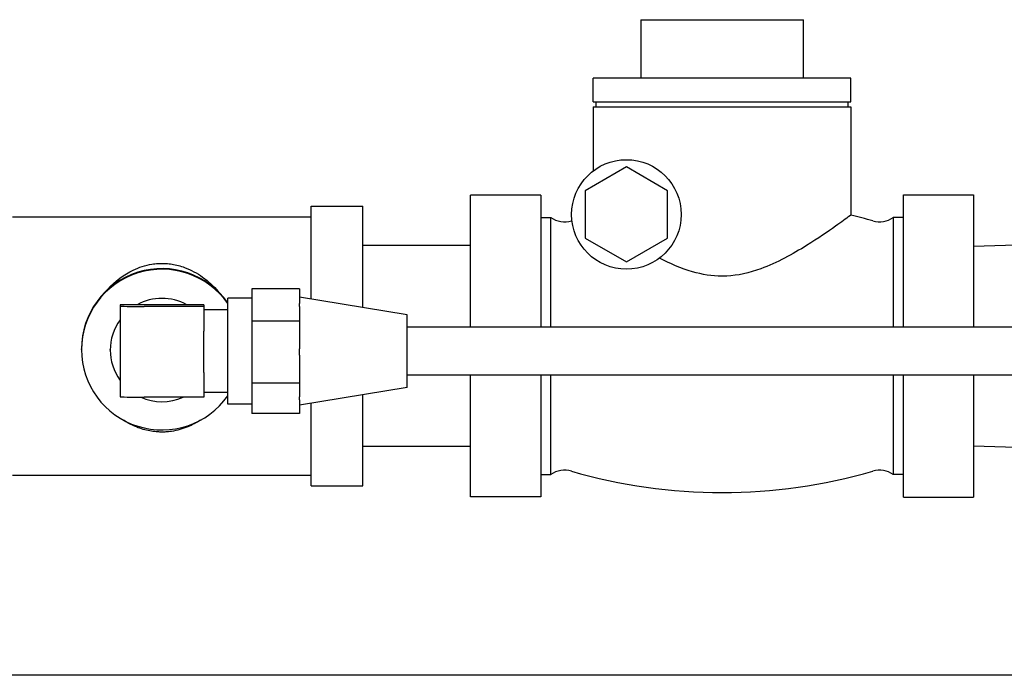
# Model space of a CAD drawing. Header units: inches. Extents: x 12 to 564, y 10 to 374.
# Tile 20 of 158: x 57.85 to 62.99, y 120.99 to 124.42. Entities that reach past the tile are written whole.
import ezdxf

# ---------------------------------------------------------------- set-up
doc = ezdxf.new("R2010")
doc.units = ezdxf.units.IN
doc.header["$LTSCALE"] = 16
doc.header["$MEASUREMENT"] = 0
doc.layers.add('Visible (ANSI)', color=7, linetype='Continuous', lineweight=30)

msp = doc.modelspace()

# ---------------------------------------------------------------- linework, layer by layer
at = {"layer": 'Visible (ANSI)'}
for p, q in [((61.0926, 124.42), (61.1551, 124.42)), ((61.0926, 124.42), (61.0926, 124.115)), ((61.1551, 124.42), (61.8801, 124.42)), ((61.8801, 124.42), (61.9426, 124.42)), ((61.9426, 124.115), (61.9426, 124.42)), ((62.1911, 124.115), (60.8441, 124.115)), ((60.8441, 123.99), (60.8441, 124.115)), ((62.1911, 123.99), (62.1911, 124.115)), ((60.8441, 123.99), (62.1911, 123.99)), ((60.8593, 123.965), (60.8593, 123.99)), ((62.1759, 123.965), (62.1759, 123.99)), ((60.8441, 123.965), (62.1911, 123.965)), ((60.8441, 123.965), (60.8441, 123.6299)), ((62.1911, 123.965), (62.1911, 123.3993)), ((61.0176, 123.6508), (60.8026, 123.5266)), ((61.2326, 123.5266), (61.0176, 123.6508)), ((60.2036, 123.4948), (60.2036, 123.5032)), ((60.5701, 123.5032), (60.2036, 123.5032)), ((60.2036, 123.132), (60.2036, 123.4948)), ((60.5701, 123.5032), (60.5701, 123.4948)), ((60.5701, 123.4948), (60.5701, 123.132)), ((60.8026, 123.5266), (60.8026, 123.2784)), ((61.2326, 123.2784), (61.2326, 123.5266)), ((62.4651, 123.4966), (62.4651, 123.505)), ((62.4651, 123.505), (62.8316, 123.505)), ((62.4651, 123.1328), (62.4651, 123.4966)), ((62.8316, 123.505), (62.8316, 123.4966)), ((62.8316, 123.4966), (62.8316, 123.1328)), ((59.3706, 122.9599), (59.3706, 123.445)), ((59.3706, 123.445), (59.6406, 123.445)), ((59.6406, 122.9155), (59.6406, 123.445)), ((57.8106, 123.39), (59.3706, 123.39)), ((60.5701, 123.3865), (60.6231, 123.3865)), ((60.6231, 122.8135), (60.6231, 123.3865)), ((62.4121, 123.3865), (62.4121, 122.8135)), ((62.4651, 123.3865), (62.4121, 123.3865)), ((60.8026, 123.2784), (61.0176, 123.1542)), ((61.0176, 123.1542), (61.2326, 123.2784)), ((60.2036, 123.24), (59.6406, 123.24)), ((62.8316, 123.2364), (63.213, 123.2484)), ((60.2036, 123.0779), (60.2036, 123.132)), ((60.5701, 123.132), (60.5701, 123.0779)), ((62.4651, 123.0787), (62.4651, 123.1328)), ((62.8316, 123.1328), (62.8316, 123.0787)), ((60.2036, 122.8135), (60.2036, 123.0779)), ((60.5701, 123.0779), (60.5701, 122.8135)), ((62.4651, 122.8135), (62.4651, 123.0787)), ((62.8316, 123.0787), (62.8316, 122.8135)), ((59.3096, 123.013), (59.0596, 123.013)), ((59.0596, 123.013), (59.0596, 122.8455)), ((59.3096, 123.013), (59.3096, 122.9379)), ((58.9346, 122.4115), (58.9346, 122.9645)), ((59.0596, 122.9645), (58.9346, 122.9645)), ((59.8721, 122.8775), (59.3096, 122.97)), ((58.4612, 122.9309), (58.3721, 122.9309)), ((58.3721, 122.9309), (58.3721, 122.9238)), ((58.3721, 122.9238), (58.3721, 122.4499)), ((58.7199, 122.9309), (58.4612, 122.9309)), ((58.8096, 122.9216), (58.4971, 122.9216)), ((58.8096, 122.9309), (58.7199, 122.9309)), ((58.8096, 122.9309), (58.8096, 122.9216)), ((58.8096, 122.9216), (58.8096, 122.7929)), ((59.3096, 122.9206), (59.3096, 122.9379)), ((59.3096, 122.9206), (59.3096, 122.8455)), ((58.9346, 122.9045), (58.8096, 122.9045)), ((59.8721, 122.4985), (59.8721, 122.8775)), ((59.0596, 122.8455), (59.0596, 122.5205)), ((59.3096, 122.8455), (59.0596, 122.8455)), ((59.3096, 122.8455), (59.3096, 122.6998)), ((59.8722, 122.5635), (59.8722, 122.8135)), ((65.0552, 122.8135), (59.8722, 122.8135)), ((58.8096, 122.5765), (58.8096, 122.7929)), ((58.1706, 122.6961), (58.1706, 122.6998)), ((58.3206, 122.694), (58.3206, 122.6961)), ((59.3096, 122.6663), (59.3096, 122.6998)), ((59.3096, 122.6663), (59.3096, 122.5205)), ((58.8096, 122.5765), (58.8096, 122.4477)), ((65.0552, 122.5635), (59.8722, 122.5635)), ((60.2036, 122.3521), (60.2036, 122.5635)), ((60.5701, 122.5635), (60.5701, 122.3521)), ((60.6231, 122.0435), (60.6231, 122.5635)), ((62.4121, 122.5635), (62.4121, 122.0435)), ((62.4651, 122.3513), (62.4651, 122.5635)), ((62.8316, 122.5635), (62.8316, 122.3513)), ((59.3096, 122.5205), (59.0596, 122.5205)), ((59.0596, 122.5205), (59.0596, 122.363)), ((59.3096, 122.5205), (59.3096, 122.4499)), ((59.8721, 122.4985), (59.3096, 122.406)), ((58.8096, 122.4477), (58.4971, 122.4477)), ((58.9346, 122.4715), (58.8096, 122.4715)), ((59.3096, 122.4336), (59.3096, 122.4499)), ((59.6406, 121.985), (59.6406, 122.4604)), ((59.0596, 122.4115), (58.9346, 122.4115)), ((59.3096, 122.4336), (59.3096, 122.363)), ((59.3706, 121.985), (59.3706, 122.416)), ((59.3096, 122.363), (59.0596, 122.363)), ((60.2036, 122.298), (60.2036, 122.3521)), ((60.5701, 122.3521), (60.5701, 122.298)), ((62.4651, 122.2971), (62.4651, 122.3513)), ((62.8316, 122.3513), (62.8316, 122.2971)), ((60.2036, 121.9351), (60.2036, 122.298)), ((60.5701, 122.298), (60.5701, 121.9351)), ((62.4651, 121.9334), (62.4651, 122.2971)), ((62.8316, 122.2971), (62.8316, 121.9334)), ((60.2036, 122.19), (59.6406, 122.19)), ((62.8316, 122.1935), (63.213, 122.1816)), ((57.8106, 122.04), (59.3706, 122.04)), ((60.5701, 122.0435), (60.6231, 122.0435)), ((62.4651, 122.0435), (62.4121, 122.0435)), ((59.3706, 121.985), (59.6406, 121.985)), ((60.2036, 121.9268), (60.2036, 121.9351)), ((60.5701, 121.9351), (60.5701, 121.9268)), ((62.4651, 121.925), (62.4651, 121.9334)), ((62.8316, 121.9334), (62.8316, 121.925)), ((60.5701, 121.9268), (60.2036, 121.9268)), ((62.4651, 121.925), (62.8316, 121.925)), ((65.2711, 120.9945), (56.7199, 120.9945))]:
    msp.add_line(p, q, dxfattribs=at)
msp.add_circle((61.0176, 123.4025), 0.286, dxfattribs=at)
for centre, radius, start, end in [((60.6951, 123.4887), 0.125, 234.8203, 286.2253), ((61.5176, 120.6623), 2.8187, 73.7747, 76.1758), ((62.3401, 123.4887), 0.125, 253.7747, 305.1797), ((61.5176, 120.6623), 2.8187, 106.1519, 106.2253), ((60.6951, 121.9413), 0.125, 73.7747, 125.1797), ((61.5176, 124.7677), 2.8187, 253.7747, 286.2253), ((62.3401, 121.9413), 0.125, 54.8203, 106.2253)]:
    msp.add_arc(centre, radius, start, end, dxfattribs=at)
for centre, major_axis, ratio, start_param, end_param in [((58.5906, 122.6998), (-0.42, 0), 0.999848, 3.75264, 6.283185), ((58.5906, 122.6961), (-0.42, 0), 0.999848, 3.75264, 8.813731), ((58.5906, 122.694), (-0.27, 0), 0.999848, 4.212796, 5.211982), ((58.4971, 122.9238), (-0.125, 0), 0.017457, 0, 1.570796), ((58.5906, 122.694), (-0.27, 0), 0.999848, 5.655279, 6.911092), ((58.4971, 122.4499), (-0.125, 0), 0.017457, 0, 1.570796), ((58.5906, 122.694), (0.27, 0), 0.999848, 4.289857, 5.134733)]:
    msp.add_ellipse(centre, major_axis=major_axis, ratio=ratio, start_param=start_param, end_param=end_param, dxfattribs=at)
for points, knots in [([(62.1911, 123.3992), (62.1911, 123.3992), (62.1875, 123.3966), (62.1674, 123.3818), (62.1432, 123.3641), (62.0705, 123.3128), (62.0192, 123.2775), (61.8868, 123.1954), (61.8045, 123.1496), (61.6586, 123.0961), (61.5999, 123.0831), (61.5337, 123.0799), (61.5256, 123.0797), (61.5176, 123.0797), (61.4645, 123.0797), (61.4131, 123.0883), (61.3033, 123.1202), (61.245, 123.1461), (61.1904, 123.1746)], [7.240695, 7.240695, 7.240695, 7.240695, 7.477224, 7.477224, 7.904658, 7.904658, 8.406234, 8.406234, 9.015618, 9.015618, 9.459702, 9.459702, 9.520963, 9.520963, 9.520963, 9.925661, 9.925661, 10.411916, 10.411916, 10.411916, 10.411916]), ([(58.2976, 123.0006), (58.3009, 123.0046), (58.3043, 123.0084), (58.3464, 123.0547), (58.3916, 123.0888), (58.471, 123.1264), (58.5036, 123.1371), (58.5487, 123.1443), (58.5591, 123.1454), (58.5767, 123.1466), (58.5838, 123.1468), (58.5979, 123.1468), (58.6049, 123.1466), (58.6225, 123.1454), (58.633, 123.1443), (58.666, 123.139), (58.6878, 123.1332), (58.7427, 123.1129), (58.7745, 123.0956), (58.8333, 123.0535), (58.8608, 123.028), (58.885, 122.9993)], [5.42818, 5.42818, 5.42818, 5.42818, 5.455401, 5.455401, 5.759663, 5.759663, 5.94662, 5.94662, 6.002303, 6.002303, 6.039131, 6.039131, 6.075678, 6.075678, 6.130093, 6.130093, 6.248269, 6.248269, 6.436591, 6.436591, 6.634433, 6.634433, 6.634433, 6.634433]), ([(58.7917, 122.3275), (58.7707, 122.3138), (58.7486, 122.3021), (58.6992, 122.2816), (58.6708, 122.2734), (58.6308, 122.2675), (58.6207, 122.2665), (58.6035, 122.2655), (58.5966, 122.2653), (58.5825, 122.2653), (58.5754, 122.2656), (58.5574, 122.2667), (58.5466, 122.268), (58.5121, 122.2735), (58.4893, 122.2797), (58.44, 122.2982), (58.4141, 122.3116), (58.3901, 122.3272)], [3.1725794, 3.1725794, 3.1725794, 3.1725794, 3.301138, 3.301138, 3.4533354, 3.4533354, 3.5039708, 3.5039708, 3.538306, 3.538306, 3.5730415, 3.5730415, 3.626088, 3.626088, 3.7433108, 3.7433108, 3.8878505, 3.8878505, 3.8878505, 3.8878505])]:
    msp.add_open_spline(points, degree=3, knots=knots, dxfattribs=at)

doc.saveas('drawing.dxf')
